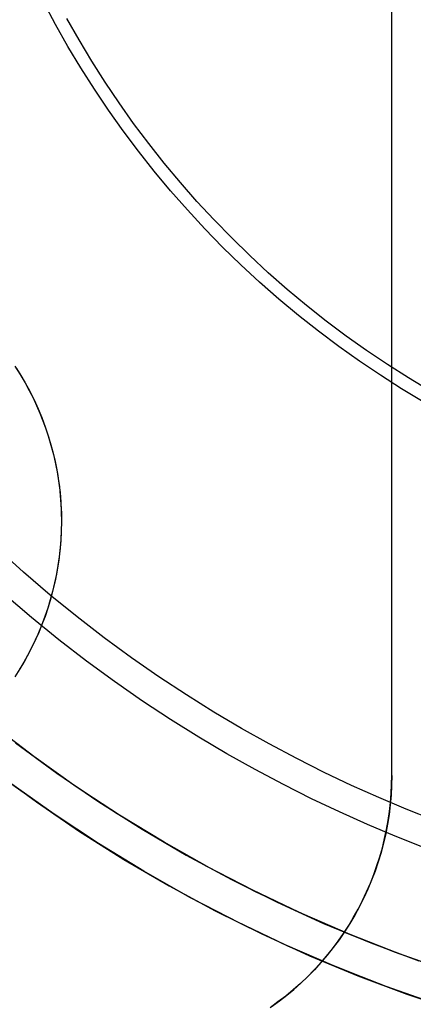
# Model space of a CAD drawing. Header units: millimetres. Extents: x -356 to 356, y -410 to 410.
# Tile 34 of 126: x -13 to -7, y -21 to -7. Entities that reach past the tile are written whole.
import ezdxf

# ---------------------------------------------------------------- set-up
doc = ezdxf.new("R2010")
doc.units = ezdxf.units.MM
doc.header["$MEASUREMENT"] = 0
doc.layers.add('1', color=7, linetype='Continuous')

msp = doc.modelspace()

# ---------------------------------------------------------------- linework, layer by layer
at = {"layer": '1', "color": 252, "extrusion": (-0.000237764, 0, 1)}
msp.add_lwpolyline([(-27.549, 0), (-27.533, -0.95), (-27.484, -1.899), (-27.402, -2.846), (-27.287, -3.789), (-27.14, -4.728), (-26.961, -5.661), (-26.75, -6.587), (-26.506, -7.506), (-26.231, -8.416), (-25.925, -9.315), (-25.588, -10.204), (-25.221, -11.08), (-24.823, -11.943), (-24.396, -12.792), (-23.94, -13.626), (-23.456, -14.443), (-22.943, -15.243), (-22.404, -16.025), (-21.837, -16.788), (-21.245, -17.531), (-20.627, -18.253), (-19.985, -18.953), (-19.319, -19.631), (-18.629, -20.285), (-17.918, -20.915), (-17.186, -21.521), (-16.433, -22.1), (-15.66, -22.653), (-14.869, -23.179), (-14.06, -23.678), (-13.234, -24.148), (-12.393, -24.59), (-11.537, -25.002), (-10.667, -25.385), (-9.784, -25.737), (-8.89, -26.059), (-7.985, -26.349), (-7.071, -26.608), (-6.149, -26.836), (-5.219, -27.031), (-4.283, -27.194), (-3.341, -27.325), (-2.396, -27.423), (-1.448, -27.489), (-0.499, -27.522), (0.452, -27.522), (1.401, -27.489), (2.349, -27.423), (3.294, -27.325), (4.235, -27.194), (5.172, -27.031), (6.101, -26.836), (7.024, -26.608), (7.938, -26.349), (8.843, -26.059), (9.737, -25.737), (10.62, -25.385), (11.49, -25.002), (12.346, -24.59), (13.187, -24.148), (14.013, -23.678), (14.822, -23.179), (15.613, -22.653), (16.385, -22.1), (17.138, -21.521), (17.871, -20.915), (18.582, -20.285), (19.271, -19.631), (19.937, -18.953), (20.58, -18.253), (21.197, -17.531), (21.79, -16.788), (22.356, -16.025), (22.896, -15.243), (23.409, -14.443), (23.893, -13.626), (24.349, -12.792), (24.776, -11.943), (25.174, -11.08), (25.541, -10.204), (25.878, -9.315), (26.184, -8.416), (26.459, -7.506), (26.702, -6.587), (26.914, -5.661), (27.093, -4.728), (27.24, -3.789), (27.355, -2.846), (27.437, -1.899), (27.486, -0.95), (27.502, 0)], dxfattribs=at)
at = {"layer": '1', "color": 252, "extrusion": (-8.22423e-05, 0, 1)}
msp.add_lwpolyline([(-26.534, 0), (-26.518, -0.916), (-26.471, -1.83), (-26.392, -2.742), (-26.282, -3.651), (-26.14, -4.556), (-25.967, -5.455), (-25.763, -6.348), (-25.529, -7.233), (-25.264, -8.11), (-24.969, -8.977), (-24.644, -9.833), (-24.29, -10.677), (-23.907, -11.509), (-23.496, -12.327), (-23.056, -13.131), (-22.589, -13.918), (-22.095, -14.689), (-21.575, -15.443), (-21.029, -16.178), (-20.458, -16.894), (-19.863, -17.59), (-19.244, -18.265), (-18.602, -18.918), (-17.938, -19.548), (-17.253, -20.156), (-16.547, -20.739), (-15.821, -21.297), (-15.077, -21.83), (-14.314, -22.337), (-13.535, -22.818), (-12.739, -23.271), (-11.928, -23.697), (-11.103, -24.094), (-10.265, -24.463), (-9.414, -24.802), (-8.553, -25.112), (-7.681, -25.392), (-6.8, -25.642), (-5.911, -25.861), (-5.015, -26.049), (-4.112, -26.206), (-3.206, -26.332), (-2.295, -26.427), (-1.381, -26.49), (-0.466, -26.522), (0.45, -26.522), (1.365, -26.49), (2.278, -26.427), (3.189, -26.332), (4.096, -26.206), (4.998, -26.049), (5.894, -25.861), (6.784, -25.642), (7.665, -25.392), (8.536, -25.112), (9.398, -24.802), (10.249, -24.463), (11.087, -24.094), (11.912, -23.697), (12.723, -23.271), (13.518, -22.818), (14.298, -22.337), (15.06, -21.83), (15.805, -21.297), (16.53, -20.739), (17.236, -20.156), (17.922, -19.548), (18.586, -18.918), (19.228, -18.265), (19.847, -17.59), (20.442, -16.894), (21.013, -16.178), (21.559, -15.443), (22.079, -14.689), (22.573, -13.918), (23.04, -13.131), (23.479, -12.327), (23.891, -11.509), (24.274, -10.677), (24.628, -9.833), (24.953, -8.977), (25.248, -8.11), (25.512, -7.233), (25.747, -6.348), (25.951, -5.455), (26.124, -4.556), (26.265, -3.651), (26.376, -2.742), (26.455, -1.83), (26.502, -0.916), (26.518, 0)], dxfattribs=at)
at = {"layer": '1', "color": 252}
for points in [[(-7.5, -17.571), (-7.5, 0)], [(-7.5, -17.571), (-7.5, 0)], [(-7.5, -17.571), (-7.5, 0)], [(-7.053, -12.269), (-7.359, -12.085), (-7.661, -11.893), (-7.959, -11.693), (-8.252, -11.485), (-8.541, -11.268), (-8.824, -11.044), (-9.102, -10.813), (-9.374, -10.574), (-9.64, -10.328), (-9.899, -10.075), (-10.152, -9.815), (-10.398, -9.549), (-10.637, -9.277), (-10.869, -8.999), (-11.093, -8.716), (-11.309, -8.428), (-11.518, -8.134), (-11.718, -7.836), (-11.91, -7.534), (-12.094, -7.228), (-12.269, -6.918), (-12.436, -6.605)], [(-6.961, -12.112), (-7.263, -11.931), (-7.562, -11.741), (-7.856, -11.543), (-8.145, -11.338), (-8.43, -11.124), (-8.71, -10.903), (-8.984, -10.675), (-9.252, -10.439), (-9.515, -10.196), (-9.771, -9.946), (-10.021, -9.69), (-10.264, -9.428), (-10.499, -9.159), (-10.728, -8.885), (-10.949, -8.605), (-11.163, -8.321), (-11.368, -8.031), (-11.566, -7.737), (-11.756, -7.439), (-11.937, -7.136), (-12.11, -6.831)], [(-12.846, -11.764), (-12.772, -11.88), (-12.703, -11.998), (-12.637, -12.119), (-12.576, -12.242), (-12.519, -12.367), (-12.467, -12.494), (-12.418, -12.622), (-12.375, -12.752), (-12.335, -12.884), (-12.3, -13.016), (-12.27, -13.15), (-12.245, -13.285), (-12.224, -13.421), (-12.207, -13.557), (-12.196, -13.694), (-12.189, -13.831), (-12.187, -13.968), (-12.189, -14.105), (-12.196, -14.243), (-12.208, -14.379), (-12.225, -14.516), (-12.246, -14.651), (-12.272, -14.786), (-12.302, -14.92), (-12.337, -15.052), (-12.377, -15.184), (-12.421, -15.314), (-12.47, -15.442), (-12.523, -15.569), (-12.58, -15.694), (-12.641, -15.816), (-12.707, -15.937), (-12.777, -16.055), (-12.85, -16.171)], [(-12.826, -11.795), (-12.762, -11.898), (-12.701, -12.002), (-12.643, -12.108), (-12.59, -12.214), (-12.539, -12.322), (-12.492, -12.43), (-12.449, -12.539), (-12.408, -12.651), (-12.371, -12.764), (-12.336, -12.88), (-12.305, -12.996), (-12.278, -13.115), (-12.254, -13.234), (-12.233, -13.355), (-12.216, -13.477), (-12.203, -13.6), (-12.194, -13.723), (-12.188, -13.847), (-12.187, -13.972), (-12.189, -14.096), (-12.195, -14.221), (-12.205, -14.345), (-12.219, -14.469), (-12.236, -14.593), (-12.258, -14.715), (-12.283, -14.837), (-12.312, -14.958), (-12.345, -15.077), (-12.381, -15.195), (-12.42, -15.312), (-12.463, -15.426), (-12.51, -15.539), (-12.559, -15.65), (-12.612, -15.759), (-12.667, -15.866), (-12.726, -15.97), (-12.787, -16.072)], [(-12.826, -11.795), (-12.762, -11.898), (-12.701, -12.002), (-12.643, -12.108), (-12.59, -12.214), (-12.539, -12.322), (-12.492, -12.43), (-12.449, -12.539), (-12.408, -12.651), (-12.371, -12.764), (-12.336, -12.88), (-12.305, -12.996), (-12.278, -13.115), (-12.254, -13.234), (-12.233, -13.355), (-12.216, -13.477), (-12.203, -13.6), (-12.194, -13.723), (-12.188, -13.847), (-12.187, -13.972), (-12.189, -14.096), (-12.195, -14.221), (-12.205, -14.345), (-12.219, -14.469), (-12.236, -14.593), (-12.258, -14.715), (-12.283, -14.837), (-12.312, -14.958), (-12.345, -15.077), (-12.381, -15.195), (-12.42, -15.312), (-12.463, -15.426), (-12.51, -15.539), (-12.559, -15.65), (-12.612, -15.759), (-12.667, -15.866), (-12.726, -15.97), (-12.787, -16.072)], [(-6.912, -18.197), (-7.295, -18.045), (-7.681, -17.883), (-8.069, -17.709), (-8.458, -17.525), (-8.848, -17.329), (-9.24, -17.121), (-9.631, -16.902), (-10.023, -16.67), (-10.414, -16.426), (-10.805, -16.169), (-11.194, -15.899), (-11.581, -15.616), (-11.966, -15.32), (-12.347, -15.011), (-12.726, -14.687), (-13.1, -14.351)], [(-7.06, -18.584), (-7.452, -18.429), (-7.846, -18.263), (-8.242, -18.086), (-8.64, -17.898), (-9.038, -17.697), (-9.438, -17.485), (-9.838, -17.261), (-10.238, -17.025), (-10.638, -16.775), (-11.037, -16.513), (-11.434, -16.237), (-11.83, -15.948), (-12.223, -15.646), (-12.613, -15.329), (-12.999, -14.999)], [(-6.753, -20.324), (-7.447, -20.078), (-8.132, -19.808), (-8.807, -19.514), (-9.472, -19.197), (-10.125, -18.858), (-10.766, -18.496), (-11.395, -18.112), (-12.009, -17.706), (-12.609, -17.28), (-13.194, -16.833)], [(-6.707, -20.339), (-7.403, -20.094), (-8.089, -19.825), (-8.767, -19.533), (-9.433, -19.217), (-10.088, -18.878), (-10.731, -18.517), (-11.361, -18.133), (-11.978, -17.728), (-12.58, -17.302), (-13.167, -16.855)], [(-12.84, -17.107), (-12.254, -17.536), (-11.655, -17.944), (-11.041, -18.332), (-10.415, -18.698), (-9.776, -19.043), (-9.127, -19.366), (-8.466, -19.666), (-7.796, -19.944), (-7.116, -20.198)], [(-13.142, -17.506), (-12.543, -17.944), (-11.929, -18.362), (-11.301, -18.759), (-10.66, -19.134), (-10.006, -19.487), (-9.341, -19.817), (-8.665, -20.125), (-7.979, -20.409), (-7.284, -20.669), (-6.58, -20.906)], [(-7.5, -17.571), (-7.502, -17.709), (-7.51, -17.847), (-7.521, -17.985), (-7.538, -18.122), (-7.559, -18.258), (-7.585, -18.393), (-7.616, -18.528), (-7.651, -18.661), (-7.691, -18.793), (-7.736, -18.924), (-7.785, -19.053), (-7.838, -19.18), (-7.896, -19.306), (-7.958, -19.429), (-8.024, -19.55), (-8.094, -19.669), (-8.169, -19.785), (-8.247, -19.899), (-8.329, -20.01), (-8.415, -20.118), (-8.505, -20.222), (-8.598, -20.324), (-8.695, -20.423), (-8.795, -20.518), (-8.898, -20.609), (-9.004, -20.697), (-9.114, -20.781), (-9.226, -20.862)], [(-9.196, -20.841), (-9.092, -20.765), (-8.99, -20.685), (-8.889, -20.602), (-8.791, -20.515), (-8.696, -20.424), (-8.603, -20.329), (-8.513, -20.231), (-8.425, -20.13), (-8.342, -20.026), (-8.261, -19.918), (-8.184, -19.808), (-8.111, -19.695), (-8.041, -19.58), (-7.975, -19.463), (-7.914, -19.343), (-7.856, -19.221), (-7.803, -19.098), (-7.754, -18.974), (-7.709, -18.848), (-7.669, -18.721), (-7.633, -18.594), (-7.601, -18.465), (-7.574, -18.337), (-7.551, -18.209), (-7.532, -18.08), (-7.518, -17.952), (-7.508, -17.824), (-7.502, -17.697), (-7.5, -17.571)], [(-9.196, -20.841), (-9.092, -20.765), (-8.99, -20.685), (-8.889, -20.602), (-8.791, -20.515), (-8.696, -20.424), (-8.603, -20.329), (-8.513, -20.231), (-8.425, -20.13), (-8.342, -20.026), (-8.261, -19.918), (-8.184, -19.808), (-8.111, -19.695), (-8.041, -19.58), (-7.975, -19.463), (-7.914, -19.343), (-7.856, -19.221), (-7.803, -19.098), (-7.754, -18.974), (-7.709, -18.848), (-7.669, -18.721), (-7.633, -18.594), (-7.601, -18.465), (-7.574, -18.337), (-7.551, -18.209), (-7.532, -18.08), (-7.518, -17.952), (-7.508, -17.824), (-7.502, -17.697), (-7.5, -17.571)], [(-6.912, -20.798), (-7.622, -20.546), (-8.323, -20.27), (-9.014, -19.969), (-9.695, -19.645), (-10.363, -19.298), (-11.02, -18.927), (-11.663, -18.534), (-12.292, -18.119), (-12.906, -17.682)], [(-6.865, -20.814), (-7.577, -20.563), (-8.28, -20.288), (-8.973, -19.988), (-9.655, -19.665), (-10.326, -19.318), (-10.984, -18.948), (-11.629, -18.556), (-12.26, -18.141), (-12.876, -17.705)]]:
    msp.add_lwpolyline(points, dxfattribs=at)
at = {"layer": '1', "color": 252, "extrusion": (1, 0, 0)}
for points in [[(-8.786, -327.902), (-8.786, -325.902)], [(-13.964, -325.902), (-13.964, -327.902)], [(-17.571, -327.902), (-17.571, -325.902)]]:
    msp.add_lwpolyline(points, dxfattribs=at)

doc.saveas('drawing.dxf')
